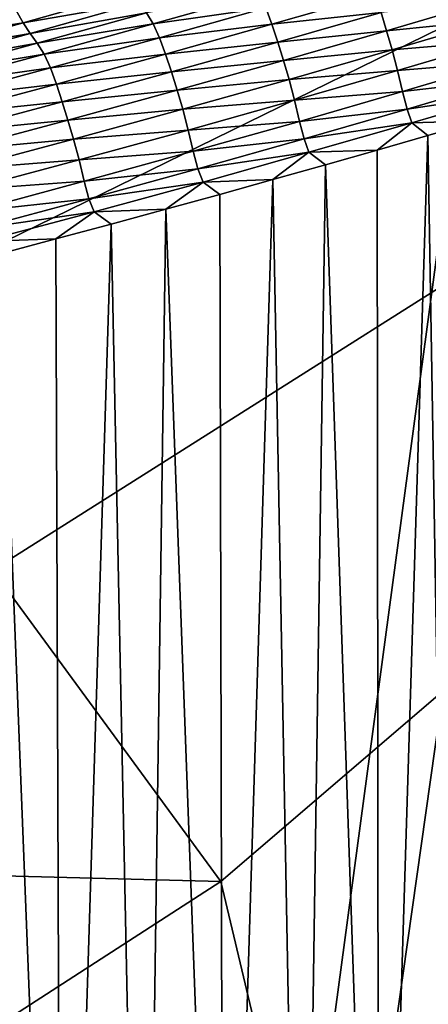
# Model space of a CAD drawing. Extents: x -65 to 446, y -88 to 1318.
# Tile 169 of 229: x 63.202 to 63.714, y -21.465 to -20.231. Entities that reach past the tile are written whole.
import ezdxf

# ---------------------------------------------------------------- set-up
doc = ezdxf.new("R2010")
doc.units = 0
doc.header["$LTSCALE"] = 65.185185
for name, color, linetype in [('1010', 7, 'CONTINUOUS'), ('1084', 7, 'CONTINUOUS'), ('1442', 7, 'CONTINUOUS'), ('1446', 7, 'CONTINUOUS'), ('1499', 7, 'CONTINUOUS'), ('922', 7, 'CONTINUOUS')]:
    doc.layers.add(name, color=color, linetype=linetype)

msp = doc.modelspace()

# ---------------------------------------------------------------- linework, layer by layer
at = {"layer": '1010', "color": 7, "linetype": 'CONTINUOUS'}
for points in [[(63.1679, -20.921, -9.0888), (63.4539, -21.3112, -8.6599), (62.8274, -21.2948, -9.1113), (63.1679, -20.921, -9.0888)], [(62.8274, -21.2948, -9.1113), (63.4539, -21.3112, -8.6599), (62.997, -21.6064, -8.7854), (62.8274, -21.2948, -9.1113)], [(63.4539, -21.3112, -8.6599), (63.6176, -22, -8.4001), (62.997, -21.6064, -8.7854), (63.4539, -21.3112, -8.6599)]]:
    msp.add_3dface(points, dxfattribs=at)
at = {"layer": '1084', "color": 7, "linetype": 'CONTINUOUS'}
for points in [[(63.9, -32.5), (59.8288, -16.5, 9.8288), (59.8285, -32.3284, 9.8298), (63.9, -32.5)], [(63.9, -18.9401, 0), (59.8288, -16.5, 9.8288), (63.9, -32.5), (63.9, -18.9401, 0)]]:
    msp.add_3dface(points, dxfattribs=at)
at = {"layer": '1442', "color": 7, "linetype": 'CONTINUOUS'}
for points in [[(63.3431, -20.1964, 8.9165), (63.1977, -20.2197, 9.14), (63.2065, -20.2351, 9.1338), (63.3431, -20.1964, 8.9165)], [(63.3431, -20.1964, 8.9165), (63.2065, -20.2351, 9.1338), (63.3519, -20.2102, 8.9115), (63.3431, -20.1964, 8.9165)], [(63.3519, -20.2102, 8.9115), (63.2065, -20.2351, 9.1338), (63.2152, -20.2486, 9.1287), (63.3519, -20.2102, 8.9115)], [(63.3519, -20.2102, 8.9115), (63.2152, -20.2486, 9.1287), (63.3608, -20.2226, 8.9111), (63.3519, -20.2102, 8.9115)], [(63.5024, -20.1989, 8.6935), (63.3608, -20.2226, 8.9111), (63.3694, -20.2366, 8.9119), (63.5024, -20.1989, 8.6935)], [(63.5024, -20.1989, 8.6935), (63.3694, -20.2366, 8.9119), (63.5105, -20.2166, 8.6905), (63.5024, -20.1989, 8.6935)], [(63.6474, -20.1998, 8.4646), (63.5105, -20.2166, 8.6905), (63.518, -20.2371, 8.6839), (63.6474, -20.1998, 8.4646)], [(63.6474, -20.1998, 8.4646), (63.518, -20.2371, 8.6839), (63.6546, -20.2221, 8.4557), (63.6474, -20.1998, 8.4646)], [(63.7874, -20.2081, 8.2245), (63.6546, -20.2221, 8.4557), (63.6616, -20.2452, 8.4445), (63.7874, -20.2081, 8.2245)], [(63.7874, -20.2081, 8.2245), (63.6616, -20.2452, 8.4445), (63.7944, -20.232, 8.2092), (63.7874, -20.2081, 8.2245)], [(63.1977, -20.2197, 9.14), (63.0576, -20.2587, 9.3562), (63.2065, -20.2351, 9.1338), (63.1977, -20.2197, 9.14)], [(63.3608, -20.2226, 8.9111), (63.2152, -20.2486, 9.1287), (63.2241, -20.2607, 9.1283), (63.3608, -20.2226, 8.9111)], [(63.3608, -20.2226, 8.9111), (63.2241, -20.2607, 9.1283), (63.3694, -20.2366, 8.9119), (63.3608, -20.2226, 8.9111)], [(63.5105, -20.2166, 8.6905), (63.3694, -20.2366, 8.9119), (63.3774, -20.2541, 8.9089), (63.5105, -20.2166, 8.6905)], [(63.5105, -20.2166, 8.6905), (63.3774, -20.2541, 8.9089), (63.518, -20.2371, 8.6839), (63.5105, -20.2166, 8.6905)], [(63.6546, -20.2221, 8.4557), (63.518, -20.2371, 8.6839), (63.5252, -20.2593, 8.6748), (63.6546, -20.2221, 8.4557)], [(63.6546, -20.2221, 8.4557), (63.5252, -20.2593, 8.6748), (63.6616, -20.2452, 8.4445), (63.6546, -20.2221, 8.4557)], [(63.2065, -20.2351, 9.1338), (63.0576, -20.2587, 9.3562), (63.0662, -20.2739, 9.3499), (63.2065, -20.2351, 9.1338)], [(63.2065, -20.2351, 9.1338), (63.0662, -20.2739, 9.3499), (63.2152, -20.2486, 9.1287), (63.2065, -20.2351, 9.1338)], [(63.7944, -20.232, 8.2092), (63.6616, -20.2452, 8.4445), (63.6687, -20.2691, 8.4287), (63.7944, -20.232, 8.2092)], [(63.7944, -20.232, 8.2092), (63.6687, -20.2691, 8.4287), (63.8011, -20.2578, 8.1825), (63.7944, -20.232, 8.2092)], [(63.3694, -20.2366, 8.9119), (63.2241, -20.2607, 9.1283), (63.2327, -20.2744, 9.1292), (63.3694, -20.2366, 8.9119)], [(63.3694, -20.2366, 8.9119), (63.2327, -20.2744, 9.1292), (63.3774, -20.2541, 8.9089), (63.3694, -20.2366, 8.9119)], [(63.518, -20.2371, 8.6839), (63.3774, -20.2541, 8.9089), (63.3849, -20.2745, 8.9022), (63.518, -20.2371, 8.6839)], [(63.518, -20.2371, 8.6839), (63.3849, -20.2745, 8.9022), (63.5252, -20.2593, 8.6748), (63.518, -20.2371, 8.6839)], [(63.6616, -20.2452, 8.4445), (63.5252, -20.2593, 8.6748), (63.5323, -20.2824, 8.6633), (63.6616, -20.2452, 8.4445)], [(63.6616, -20.2452, 8.4445), (63.5323, -20.2824, 8.6633), (63.6687, -20.2691, 8.4287), (63.6616, -20.2452, 8.4445)], [(63.2152, -20.2486, 9.1287), (63.0662, -20.2739, 9.3499), (63.0749, -20.2872, 9.3446), (63.2152, -20.2486, 9.1287)], [(63.2152, -20.2486, 9.1287), (63.0749, -20.2872, 9.3446), (63.2241, -20.2607, 9.1283), (63.2152, -20.2486, 9.1287)], [(63.3774, -20.2541, 8.9089), (63.2327, -20.2744, 9.1292), (63.2406, -20.2918, 9.1262), (63.3774, -20.2541, 8.9089)], [(63.3774, -20.2541, 8.9089), (63.2406, -20.2918, 9.1262), (63.3849, -20.2745, 8.9022), (63.3774, -20.2541, 8.9089)], [(63.5252, -20.2593, 8.6748), (63.3849, -20.2745, 8.9022), (63.3921, -20.2967, 8.8928), (63.5252, -20.2593, 8.6748)], [(63.5252, -20.2593, 8.6748), (63.3921, -20.2967, 8.8928), (63.5323, -20.2824, 8.6633), (63.5252, -20.2593, 8.6748)], [(63.8011, -20.2578, 8.1825), (63.6687, -20.2691, 8.4287), (63.6754, -20.2949, 8.4009), (63.8011, -20.2578, 8.1825)], [(63.8011, -20.2578, 8.1825), (63.6754, -20.2949, 8.4009), (63.807, -20.2841, 8.1442), (63.8011, -20.2578, 8.1825)], [(63.2241, -20.2607, 9.1283), (63.0749, -20.2872, 9.3446), (63.0837, -20.299, 9.3444), (63.2241, -20.2607, 9.1283)], [(63.2241, -20.2607, 9.1283), (63.0837, -20.299, 9.3444), (63.2327, -20.2744, 9.1292), (63.2241, -20.2607, 9.1283)], [(63.6687, -20.2691, 8.4287), (63.5323, -20.2824, 8.6633), (63.5394, -20.3063, 8.6469), (63.6687, -20.2691, 8.4287)], [(63.6687, -20.2691, 8.4287), (63.5394, -20.3063, 8.6469), (63.6754, -20.2949, 8.4009), (63.6687, -20.2691, 8.4287)], [(63.2327, -20.2744, 9.1292), (63.0837, -20.299, 9.3444), (63.0922, -20.3123, 9.3454), (63.2327, -20.2744, 9.1292)], [(63.2327, -20.2744, 9.1292), (63.0922, -20.3123, 9.3454), (63.2406, -20.2918, 9.1262), (63.2327, -20.2744, 9.1292)], [(63.3849, -20.2745, 8.9022), (63.2406, -20.2918, 9.1262), (63.2481, -20.3121, 9.1193), (63.3849, -20.2745, 8.9022)], [(63.3849, -20.2745, 8.9022), (63.2481, -20.3121, 9.1193), (63.3921, -20.2967, 8.8928), (63.3849, -20.2745, 8.9022)], [(63.5323, -20.2824, 8.6633), (63.3921, -20.2967, 8.8928), (63.3992, -20.3197, 8.8809), (63.5323, -20.2824, 8.6633)], [(63.5323, -20.2824, 8.6633), (63.3992, -20.3197, 8.8809), (63.5394, -20.3063, 8.6469), (63.5323, -20.2824, 8.6633)], [(63.807, -20.2841, 8.1442), (63.6754, -20.2949, 8.4009), (63.6815, -20.3214, 8.3612), (63.807, -20.2841, 8.1442)], [(63.807, -20.2841, 8.1442), (63.6815, -20.3214, 8.3612), (63.8126, -20.3063, 8.1154), (63.807, -20.2841, 8.1442)], [(63.2406, -20.2918, 9.1262), (63.0922, -20.3123, 9.3454), (63.1002, -20.3295, 9.3423), (63.2406, -20.2918, 9.1262)], [(63.2406, -20.2918, 9.1262), (63.1002, -20.3295, 9.3423), (63.2481, -20.3121, 9.1193), (63.2406, -20.2918, 9.1262)], [(63.3921, -20.2967, 8.8928), (63.2481, -20.3121, 9.1193), (63.2553, -20.3342, 9.1097), (63.3921, -20.2967, 8.8928)], [(63.3921, -20.2967, 8.8928), (63.2553, -20.3342, 9.1097), (63.3992, -20.3197, 8.8809), (63.3921, -20.2967, 8.8928)], [(63.6754, -20.2949, 8.4009), (63.5394, -20.3063, 8.6469), (63.5462, -20.3322, 8.6182), (63.6754, -20.2949, 8.4009)], [(63.6754, -20.2949, 8.4009), (63.5462, -20.3322, 8.6182), (63.6815, -20.3214, 8.3612), (63.6754, -20.2949, 8.4009)], [(63.5394, -20.3063, 8.6469), (63.3992, -20.3197, 8.8809), (63.4064, -20.3436, 8.864), (63.5394, -20.3063, 8.6469)], [(63.5394, -20.3063, 8.6469), (63.4064, -20.3436, 8.864), (63.5462, -20.3322, 8.6182), (63.5394, -20.3063, 8.6469)], [(63.8126, -20.3063, 8.1154), (63.6815, -20.3214, 8.3612), (63.6872, -20.3435, 8.3314), (63.8126, -20.3063, 8.1154)], [(63.8126, -20.3063, 8.1154), (63.6872, -20.3435, 8.3314), (63.8186, -20.3236, 8.1277), (63.8126, -20.3063, 8.1154)], [(63.2481, -20.3121, 9.1193), (63.1002, -20.3295, 9.3423), (63.1076, -20.3498, 9.3354), (63.2481, -20.3121, 9.1193)], [(63.2481, -20.3121, 9.1193), (63.1076, -20.3498, 9.3354), (63.2553, -20.3342, 9.1097), (63.2481, -20.3121, 9.1193)], [(63.3992, -20.3197, 8.8809), (63.2553, -20.3342, 9.1097), (63.2624, -20.3572, 9.0975), (63.3992, -20.3197, 8.8809)], [(63.3992, -20.3197, 8.8809), (63.2624, -20.3572, 9.0975), (63.4064, -20.3436, 8.864), (63.3992, -20.3197, 8.8809)], [(63.6815, -20.3214, 8.3612), (63.5462, -20.3322, 8.6182), (63.5524, -20.3587, 8.5769), (63.6815, -20.3214, 8.3612)], [(63.6815, -20.3214, 8.3612), (63.5524, -20.3587, 8.5769), (63.6872, -20.3435, 8.3314), (63.6815, -20.3214, 8.3612)], [(63.5462, -20.3322, 8.6182), (63.4064, -20.3436, 8.864), (63.4133, -20.3696, 8.8343), (63.5462, -20.3322, 8.6182)], [(63.5462, -20.3322, 8.6182), (63.4133, -20.3696, 8.8343), (63.5524, -20.3587, 8.5769), (63.5462, -20.3322, 8.6182)], [(63.8186, -20.3236, 8.1277), (63.6872, -20.3435, 8.3314), (63.6933, -20.3605, 8.3442), (63.8186, -20.3236, 8.1277)], [(63.8186, -20.3236, 8.1277), (63.6933, -20.3605, 8.3442), (63.7762, -20.3579, 8.2095), (63.8186, -20.3236, 8.1277)], [(63.2553, -20.3342, 9.1097), (63.1076, -20.3498, 9.3354), (63.1147, -20.3718, 9.3255), (63.2553, -20.3342, 9.1097)], [(63.2553, -20.3342, 9.1097), (63.1147, -20.3718, 9.3255), (63.2624, -20.3572, 9.0975), (63.2553, -20.3342, 9.1097)], [(63.4064, -20.3436, 8.864), (63.2624, -20.3572, 9.0975), (63.2695, -20.3811, 9.0801), (63.4064, -20.3436, 8.864)], [(63.4064, -20.3436, 8.864), (63.2695, -20.3811, 9.0801), (63.4133, -20.3696, 8.8343), (63.4064, -20.3436, 8.864)], [(63.6872, -20.3435, 8.3314), (63.5524, -20.3587, 8.5769), (63.5582, -20.3808, 8.5461), (63.6872, -20.3435, 8.3314)], [(63.6872, -20.3435, 8.3314), (63.5582, -20.3808, 8.5461), (63.6933, -20.3605, 8.3442), (63.6872, -20.3435, 8.3314)], [(63.2624, -20.3572, 9.0975), (63.1147, -20.3718, 9.3255), (63.1218, -20.3947, 9.313), (63.2624, -20.3572, 9.0975)], [(63.2624, -20.3572, 9.0975), (63.1218, -20.3947, 9.313), (63.2695, -20.3811, 9.0801), (63.2624, -20.3572, 9.0975)], [(63.7762, -20.3579, 8.2095), (63.6933, -20.3605, 8.3442), (63.7134, -20.3763, 8.3179), (63.7762, -20.3579, 8.2095)], [(63.4133, -20.3696, 8.8343), (63.2695, -20.3811, 9.0801), (63.2765, -20.4071, 9.0495), (63.4133, -20.3696, 8.8343)], [(63.4133, -20.3696, 8.8343), (63.2765, -20.4071, 9.0495), (63.4195, -20.3962, 8.7916), (63.4133, -20.3696, 8.8343)], [(63.5524, -20.3587, 8.5769), (63.4133, -20.3696, 8.8343), (63.4195, -20.3962, 8.7916), (63.5524, -20.3587, 8.5769)], [(63.5524, -20.3587, 8.5769), (63.4195, -20.3962, 8.7916), (63.5582, -20.3808, 8.5461), (63.5524, -20.3587, 8.5769)], [(63.6933, -20.3605, 8.3442), (63.5582, -20.3808, 8.5461), (63.5644, -20.3975, 8.5596), (63.6933, -20.3605, 8.3442)], [(63.6933, -20.3605, 8.3442), (63.5644, -20.3975, 8.5596), (63.6496, -20.3947, 8.426), (63.6933, -20.3605, 8.3442)], [(63.7134, -20.3763, 8.3179), (63.6933, -20.3605, 8.3442), (63.6496, -20.3947, 8.426), (63.7134, -20.3763, 8.3179)], [(63.2695, -20.3811, 9.0801), (63.1218, -20.3947, 9.313), (63.129, -20.4187, 9.2952), (63.2695, -20.3811, 9.0801)], [(63.2695, -20.3811, 9.0801), (63.129, -20.4187, 9.2952), (63.2765, -20.4071, 9.0495), (63.2695, -20.3811, 9.0801)], [(63.5582, -20.3808, 8.5461), (63.4195, -20.3962, 8.7916), (63.4254, -20.4182, 8.7597), (63.5582, -20.3808, 8.5461)], [(63.5582, -20.3808, 8.5461), (63.4254, -20.4182, 8.7597), (63.5644, -20.3975, 8.5596), (63.5582, -20.3808, 8.5461)], [(63.6496, -20.3947, 8.426), (63.5644, -20.3975, 8.5596), (63.585, -20.4132, 8.5338), (63.6496, -20.3947, 8.426)], [(63.2765, -20.4071, 9.0495), (63.129, -20.4187, 9.2952), (63.136, -20.4447, 9.2635), (63.2765, -20.4071, 9.0495)], [(63.2765, -20.4071, 9.0495), (63.136, -20.4447, 9.2635), (63.2828, -20.4338, 9.0054), (63.2765, -20.4071, 9.0495)], [(63.4195, -20.3962, 8.7916), (63.2765, -20.4071, 9.0495), (63.2828, -20.4338, 9.0054), (63.4195, -20.3962, 8.7916)], [(63.4195, -20.3962, 8.7916), (63.2828, -20.4338, 9.0054), (63.4254, -20.4182, 8.7597), (63.4195, -20.3962, 8.7916)], [(63.5644, -20.3975, 8.5596), (63.4254, -20.4182, 8.7597), (63.4318, -20.4347, 8.774), (63.5644, -20.3975, 8.5596)], [(63.5644, -20.3975, 8.5596), (63.4318, -20.4347, 8.774), (63.5193, -20.4317, 8.6414), (63.5644, -20.3975, 8.5596)], [(63.585, -20.4132, 8.5338), (63.5644, -20.3975, 8.5596), (63.5193, -20.4317, 8.6414), (63.585, -20.4132, 8.5338)], [(63.4254, -20.4182, 8.7597), (63.2828, -20.4338, 9.0054), (63.2888, -20.4558, 8.9724), (63.4254, -20.4182, 8.7597)], [(63.4254, -20.4182, 8.7597), (63.2888, -20.4558, 8.9724), (63.4318, -20.4347, 8.774), (63.4254, -20.4182, 8.7597)], [(63.5193, -20.4317, 8.6414), (63.4318, -20.4347, 8.774), (63.4528, -20.4503, 8.7487), (63.5193, -20.4317, 8.6414)], [(63.2828, -20.4338, 9.0054), (63.136, -20.4447, 9.2635), (63.1424, -20.4715, 9.2181), (63.2828, -20.4338, 9.0054)], [(63.2828, -20.4338, 9.0054), (63.1424, -20.4715, 9.2181), (63.2888, -20.4558, 8.9724), (63.2828, -20.4338, 9.0054)], [(63.4318, -20.4347, 8.774), (63.2888, -20.4558, 8.9724), (63.2953, -20.472, 8.9874), (63.4318, -20.4347, 8.774)], [(63.4318, -20.4347, 8.774), (63.2953, -20.472, 8.9874), (63.3853, -20.4688, 8.8558), (63.4318, -20.4347, 8.774)], [(63.4528, -20.4503, 8.7487), (63.4318, -20.4347, 8.774), (63.3853, -20.4688, 8.8558), (63.4528, -20.4503, 8.7487)], [(63.2888, -20.4558, 8.9724), (63.1424, -20.4715, 9.2181), (63.1484, -20.4934, 9.1842), (63.2888, -20.4558, 8.9724)], [(63.2888, -20.4558, 8.9724), (63.1484, -20.4934, 9.1842), (63.2953, -20.472, 8.9874), (63.2888, -20.4558, 8.9724)], [(63.3853, -20.4688, 8.8558), (63.2953, -20.472, 8.9874), (63.3168, -20.4874, 8.9626), (63.3853, -20.4688, 8.8558)], [(63.2953, -20.472, 8.9874), (63.1484, -20.4934, 9.1842), (63.155, -20.5094, 9.1998), (63.2953, -20.472, 8.9874)], [(63.2953, -20.472, 8.9874), (63.155, -20.5094, 9.1998), (63.2475, -20.5061, 9.0691), (63.2953, -20.472, 8.9874)], [(63.3168, -20.4874, 8.9626), (63.2953, -20.472, 8.9874), (63.2475, -20.5061, 9.0691), (63.3168, -20.4874, 8.9626)], [(63.2475, -20.5061, 9.0691), (63.155, -20.5094, 9.1998), (63.1771, -20.5247, 9.1754), (63.2475, -20.5061, 9.0691)]]:
    msp.add_3dface(points, dxfattribs=at)
at = {"layer": '1446', "color": 7, "linetype": 'CONTINUOUS'}
for points in [[(64, -18.4725), (62.1203, -32.4777, 7.0071), (59.9296, -20.0576, 9.8693), (64, -18.4725)], [(64.0001, -19.1777), (62.1203, -32.4777, 7.0071), (64, -18.4725), (64.0001, -19.1777)], [(64.0001, -32.6), (62.1203, -32.4777, 7.0071), (64.0001, -19.1777), (64.0001, -32.6)]]:
    msp.add_3dface(points, dxfattribs=at)
at = {"layer": '1499', "color": 7, "linetype": 'CONTINUOUS'}
for points in [[(63.7762, -20.3579, 8.2095), (63.7134, -20.3763, 8.3179), (63.746, -22.3235, 8.2977), (63.7762, -20.3579, 8.2095)], [(63.7134, -20.3763, 8.3179), (63.6496, -20.3947, 8.426), (63.6519, -22.3553, 8.4602), (63.7134, -20.3763, 8.3179)], [(63.7134, -20.3763, 8.3179), (63.6519, -22.3553, 8.4602), (63.746, -22.3235, 8.2977), (63.7134, -20.3763, 8.3179)], [(63.6496, -20.3947, 8.426), (63.585, -20.4132, 8.5338), (63.6519, -22.3553, 8.4602), (63.6496, -20.3947, 8.426)], [(63.585, -20.4132, 8.5338), (63.5193, -20.4317, 8.6414), (63.5557, -22.3871, 8.6223), (63.585, -20.4132, 8.5338)], [(63.585, -20.4132, 8.5338), (63.5557, -22.3871, 8.6223), (63.6519, -22.3553, 8.4602), (63.585, -20.4132, 8.5338)], [(63.5193, -20.4317, 8.6414), (63.4528, -20.4503, 8.7487), (63.4574, -22.419, 8.7839), (63.5193, -20.4317, 8.6414)], [(63.5193, -20.4317, 8.6414), (63.4574, -22.419, 8.7839), (63.5557, -22.3871, 8.6223), (63.5193, -20.4317, 8.6414)], [(63.4528, -20.4503, 8.7487), (63.3853, -20.4688, 8.8558), (63.4574, -22.419, 8.7839), (63.4528, -20.4503, 8.7487)], [(63.3853, -20.4688, 8.8558), (63.3168, -20.4874, 8.9626), (63.357, -22.4508, 8.9451), (63.3853, -20.4688, 8.8558)], [(63.3853, -20.4688, 8.8558), (63.357, -22.4508, 8.9451), (63.4574, -22.419, 8.7839), (63.3853, -20.4688, 8.8558)], [(63.3168, -20.4874, 8.9626), (63.2475, -20.5061, 9.0691), (63.2544, -22.4827, 9.106), (63.3168, -20.4874, 8.9626)], [(63.3168, -20.4874, 8.9626), (63.2544, -22.4827, 9.106), (63.357, -22.4508, 8.9451), (63.3168, -20.4874, 8.9626)], [(63.2475, -20.5061, 9.0691), (63.1771, -20.5247, 9.1754), (63.2544, -22.4827, 9.106), (63.2475, -20.5061, 9.0691)], [(63.1771, -20.5247, 9.1754), (63.1496, -22.5147, 9.2666), (63.2544, -22.4827, 9.106), (63.1771, -20.5247, 9.1754)]]:
    msp.add_3dface(points, dxfattribs=at)
at = {"layer": '922', "color": 7, "linetype": 'CONTINUOUS'}
for points in [[(58.5407, -18.2345, -13.5298), (65.995, -19.1313, -0.4), (59.6445, -20.5, -12.7665), (58.5407, -18.2345, -13.5298)], [(59.6445, -20.5, -12.7665), (65.995, -19.1313, -0.4), (62.1389, -20.5, -10.4234), (59.6445, -20.5, -12.7665)], [(62.1389, -20.5, -10.4234), (65.995, -19.1313, -0.4), (62.8396, -20.6777, -9.547), (62.1389, -20.5, -10.4234)], [(62.8396, -20.6777, -9.547), (65.995, -19.1313, -0.4), (63.1679, -20.921, -9.0888), (62.8396, -20.6777, -9.547)], [(63.1679, -20.921, -9.0888), (65.995, -19.1313, -0.4), (63.4539, -21.3112, -8.6599), (63.1679, -20.921, -9.0888)], [(63.4539, -21.3112, -8.6599), (65.995, -19.1313, -0.4), (63.6176, -22, -8.4001), (63.4539, -21.3112, -8.6599)], [(65.995, -19.1313, -0.4), (65.7686, -86.7078, -2.7114), (63.6176, -32, -8.4001), (65.995, -19.1313, -0.4)], [(63.6176, -22, -8.4001), (65.995, -19.1313, -0.4), (63.6176, -25.4033, -8.4001), (63.6176, -22, -8.4001)], [(63.6176, -25.4033, -8.4001), (65.995, -19.1313, -0.4), (63.6176, -29.5967, -8.4001), (63.6176, -25.4033, -8.4001)], [(63.6176, -29.5967, -8.4001), (65.995, -19.1313, -0.4), (63.6176, -32, -8.4001), (63.6176, -29.5967, -8.4001)]]:
    msp.add_3dface(points, dxfattribs=at)

doc.saveas('drawing.dxf')
